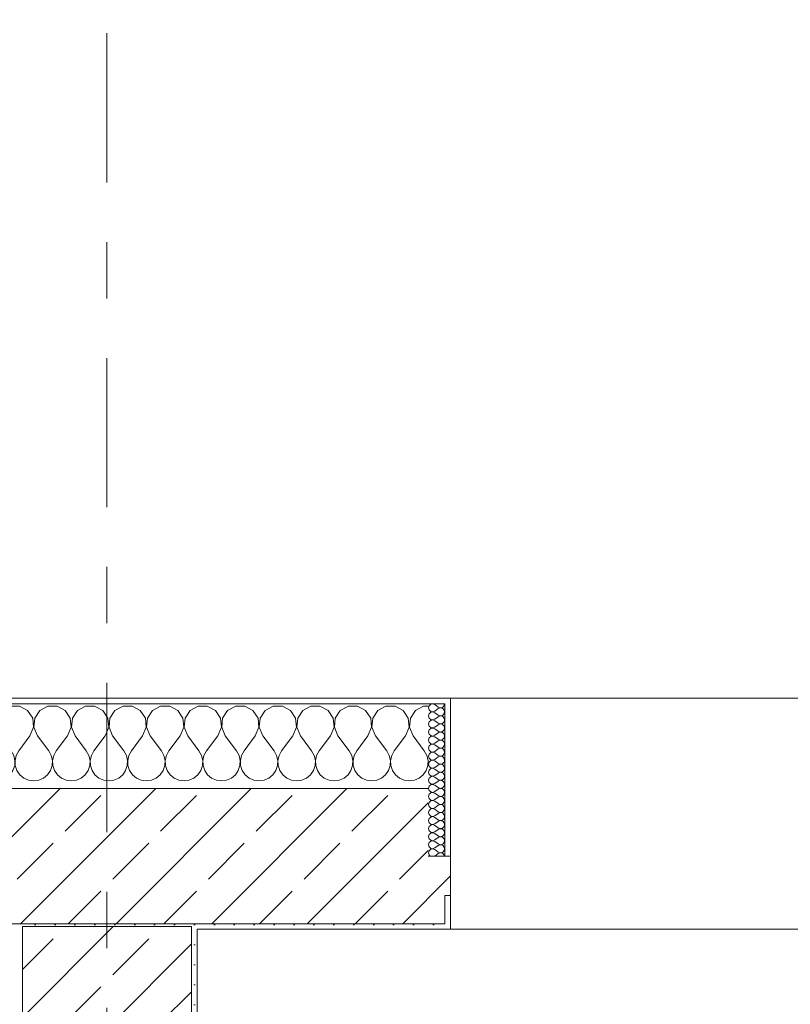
# Model space of a CAD drawing. Header units: metres. Extents: x -3.6 to 84.5, y -11 to 16.8.
# Tile 86 of 225: x 18.4 to 19.7, y 13.3 to 15.1. Entities that reach past the tile are written whole.
import ezdxf

# ---------------------------------------------------------------- set-up
doc = ezdxf.new("R2010")
doc.units = ezdxf.units.M
doc.header["$MEASUREMENT"] = 0
doc.linetypes.add('Strichlinie doppelt', pattern=[0.546806, 0.264583, -0.105833, 0.070556, -0.105833])
for name, color, linetype in [('451 - Universal.Achsen Raster', 7, 'Continuous'), ('604 - Struktur.Wand Aussen', 7, 'Continuous'), ('607 - Struktur.Stütze', 7, 'Continuous')]:
    doc.layers.add(name, color=color, linetype=linetype)
pattern_1 = [(45, (0, 0), (-0.0848528, 0.0848528), []), (45, (-0.04243, 0.04243), (-0.0848528, 0.0848528), [0.09, -0.03])]
pattern_2 = [(45, (0, 0), (-0.01767767, 0.01767767), [0, -0.025])]
pattern_3 = [(0, (0, 0), (0, 0.08660254), [0, -0.05]), (0, (0.025, 0.0433), (0, 0.08660254), [0, -0.05])]

# ---------------------------------------------------------------- blocks, each defined once
blk = doc.blocks.new('*X19')
at = {"layer": '604 - Struktur.Wand Aussen', "color": 7, "linetype": 'Continuous', "lineweight": 5}
for p, q in [((17.9891, 13.833), (17.98, 13.8379)), ((17.9981, 13.8195), (17.9891, 13.833)), ((18.0109, 13.833), (18.0019, 13.8195)), ((18.0252, 13.8407), (18.0109, 13.833)), ((18.0415, 13.8407), (18.0252, 13.8407)), ((18.0558, 13.833), (18.0415, 13.8407)), ((18.0648, 13.8195), (18.0558, 13.833)), ((18.0776, 13.833), (18.0686, 13.8195)), ((18.0919, 13.8407), (18.0776, 13.833)), ((18.1081, 13.8407), (18.0919, 13.8407)), ((18.1224, 13.833), (18.1081, 13.8407)), ((18.1314, 13.8195), (18.1224, 13.833)), ((18.1442, 13.833), (18.1352, 13.8195)), ((18.1585, 13.8407), (18.1442, 13.833)), ((18.1748, 13.8407), (18.1585, 13.8407)), ((18.1891, 13.833), (18.1748, 13.8407)), ((18.1981, 13.8195), (18.1891, 13.833)), ((18.2109, 13.833), (18.2019, 13.8195)), ((18.2252, 13.8407), (18.2109, 13.833)), ((18.2415, 13.8407), (18.2252, 13.8407)), ((18.2558, 13.833), (18.2415, 13.8407)), ((18.2648, 13.8195), (18.2558, 13.833)), ((18.2776, 13.833), (18.2686, 13.8195)), ((18.2919, 13.8407), (18.2776, 13.833)), ((18.3081, 13.8407), (18.2919, 13.8407)), ((18.3224, 13.833), (18.3081, 13.8407)), ((18.3314, 13.8195), (18.3224, 13.833)), ((18.3442, 13.833), (18.3352, 13.8195)), ((18.3585, 13.8407), (18.3442, 13.833)), ((18.3748, 13.8407), (18.3585, 13.8407)), ((18.3891, 13.833), (18.3748, 13.8407)), ((18.3981, 13.8195), (18.3891, 13.833)), ((18.4109, 13.833), (18.4019, 13.8195)), ((18.4252, 13.8407), (18.4109, 13.833)), ((18.4415, 13.8407), (18.4252, 13.8407)), ((18.4558, 13.833), (18.4415, 13.8407)), ((18.4648, 13.8195), (18.4558, 13.833)), ((18.4776, 13.833), (18.4686, 13.8195)), ((18.4919, 13.8407), (18.4776, 13.833)), ((18.5081, 13.8407), (18.4919, 13.8407)), ((18.5224, 13.833), (18.5081, 13.8407)), ((18.5314, 13.8195), (18.5224, 13.833)), ((18.5442, 13.833), (18.5352, 13.8195)), ((18.5585, 13.8407), (18.5442, 13.833)), ((18.5748, 13.8407), (18.5585, 13.8407)), ((18.5891, 13.833), (18.5748, 13.8407)), ((18.5981, 13.8195), (18.5891, 13.833)), ((18.6109, 13.833), (18.6019, 13.8195)), ((18.6252, 13.8407), (18.6109, 13.833)), ((18.6415, 13.8407), (18.6252, 13.8407)), ((18.6558, 13.833), (18.6415, 13.8407)), ((18.6648, 13.8195), (18.6558, 13.833)), ((18.6776, 13.833), (18.6686, 13.8195)), ((18.6919, 13.8407), (18.6776, 13.833)), ((18.7081, 13.8407), (18.6919, 13.8407)), ((18.7224, 13.833), (18.7081, 13.8407)), ((18.7314, 13.8195), (18.7224, 13.833)), ((18.7442, 13.833), (18.7352, 13.8195)), ((18.7585, 13.8407), (18.7442, 13.833)), ((18.7748, 13.8407), (18.7585, 13.8407)), ((18.7891, 13.833), (18.7748, 13.8407)), ((18.7981, 13.8195), (18.7891, 13.833)), ((18.8109, 13.833), (18.8019, 13.8195)), ((18.8252, 13.8407), (18.8109, 13.833)), ((18.8415, 13.8407), (18.8252, 13.8407)), ((18.8558, 13.833), (18.8415, 13.8407)), ((18.8648, 13.8195), (18.8558, 13.833)), ((18.8776, 13.833), (18.8686, 13.8195)), ((18.8919, 13.8407), (18.8776, 13.833)), ((18.9081, 13.8407), (18.8919, 13.8407)), ((18.9224, 13.833), (18.9081, 13.8407)), ((18.9314, 13.8195), (18.9224, 13.833)), ((18.9442, 13.833), (18.9352, 13.8195)), ((18.9585, 13.8407), (18.9442, 13.833)), ((18.9748, 13.8407), (18.9585, 13.8407)), ((18.9891, 13.833), (18.9748, 13.8407)), ((18.9981, 13.8195), (18.9891, 13.833)), ((19.0109, 13.833), (19.0019, 13.8195)), ((19.0252, 13.8407), (19.0109, 13.833)), ((19.0415, 13.8407), (19.0252, 13.8407)), ((19.0558, 13.833), (19.0415, 13.8407)), ((19.0648, 13.8195), (19.0558, 13.833)), ((19.0776, 13.833), (19.0686, 13.8195)), ((19.0919, 13.8407), (19.0776, 13.833)), ((19.1, 13.8407), (19.0919, 13.8407)), ((17.9996, 13.8033), (17.9981, 13.8195)), ((18.0019, 13.8195), (18.0004, 13.8033)), ((18.0663, 13.8033), (18.0648, 13.8195)), ((18.0686, 13.8195), (18.067, 13.8033)), ((18.133, 13.8033), (18.1314, 13.8195)), ((18.1352, 13.8195), (18.1337, 13.8033)), ((18.1996, 13.8033), (18.1981, 13.8195)), ((18.2019, 13.8195), (18.2004, 13.8033)), ((18.2663, 13.8033), (18.2648, 13.8195)), ((18.2686, 13.8195), (18.267, 13.8033)), ((18.333, 13.8033), (18.3314, 13.8195)), ((18.3352, 13.8195), (18.3337, 13.8033)), ((18.3996, 13.8033), (18.3981, 13.8195)), ((18.4019, 13.8195), (18.4004, 13.8033)), ((18.4663, 13.8033), (18.4648, 13.8195)), ((18.4686, 13.8195), (18.467, 13.8033)), ((18.533, 13.8033), (18.5314, 13.8195)), ((18.5352, 13.8195), (18.5337, 13.8033)), ((18.5996, 13.8033), (18.5981, 13.8195)), ((18.6019, 13.8195), (18.6004, 13.8033)), ((18.6663, 13.8033), (18.6648, 13.8195)), ((18.6686, 13.8195), (18.667, 13.8033)), ((18.733, 13.8033), (18.7314, 13.8195)), ((18.7352, 13.8195), (18.7337, 13.8033)), ((18.7996, 13.8033), (18.7981, 13.8195)), ((18.8019, 13.8195), (18.8004, 13.8033)), ((18.8663, 13.8033), (18.8648, 13.8195)), ((18.8686, 13.8195), (18.867, 13.8033)), ((18.933, 13.8033), (18.9314, 13.8195)), ((18.9352, 13.8195), (18.9337, 13.8033)), ((18.9996, 13.8033), (18.9981, 13.8195)), ((19.0019, 13.8195), (19.0004, 13.8033)), ((19.0663, 13.8033), (19.0648, 13.8195)), ((19.0686, 13.8195), (19.067, 13.8033)), ((17.9933, 13.7883), (17.9996, 13.8033)), ((18.0004, 13.8033), (18.0067, 13.7883)), ((18.06, 13.7883), (18.0663, 13.8033)), ((18.067, 13.8033), (18.0733, 13.7883)), ((18.1267, 13.7883), (18.133, 13.8033)), ((18.1337, 13.8033), (18.14, 13.7883)), ((18.1933, 13.7883), (18.1996, 13.8033)), ((18.2004, 13.8033), (18.2067, 13.7883)), ((18.26, 13.7883), (18.2663, 13.8033)), ((18.267, 13.8033), (18.2733, 13.7883)), ((18.3267, 13.7883), (18.333, 13.8033)), ((18.3337, 13.8033), (18.34, 13.7883)), ((18.3933, 13.7883), (18.3996, 13.8033)), ((18.4004, 13.8033), (18.4067, 13.7883)), ((18.46, 13.7883), (18.4663, 13.8033)), ((18.467, 13.8033), (18.4733, 13.7883)), ((18.5267, 13.7883), (18.533, 13.8033)), ((18.5337, 13.8033), (18.54, 13.7883)), ((18.5933, 13.7883), (18.5996, 13.8033)), ((18.6004, 13.8033), (18.6067, 13.7883)), ((18.66, 13.7883), (18.6663, 13.8033)), ((18.667, 13.8033), (18.6733, 13.7883)), ((18.7267, 13.7883), (18.733, 13.8033)), ((18.7337, 13.8033), (18.74, 13.7883)), ((18.7933, 13.7883), (18.7996, 13.8033)), ((18.8004, 13.8033), (18.8067, 13.7883)), ((18.86, 13.7883), (18.8663, 13.8033)), ((18.867, 13.8033), (18.8733, 13.7883)), ((18.9267, 13.7883), (18.933, 13.8033)), ((18.9337, 13.8033), (18.94, 13.7883)), ((18.9933, 13.7883), (18.9996, 13.8033)), ((19.0004, 13.8033), (19.0067, 13.7883)), ((19.06, 13.7883), (19.0663, 13.8033)), ((19.067, 13.8033), (19.0733, 13.7883)), ((17.9933, 13.7883), (17.98, 13.7706)), ((18.0067, 13.7883), (18.0267, 13.7617)), ((18.06, 13.7883), (18.04, 13.7617)), ((18.0733, 13.7883), (18.0933, 13.7617)), ((18.1267, 13.7883), (18.1067, 13.7617)), ((18.14, 13.7883), (18.16, 13.7617)), ((18.1933, 13.7883), (18.1733, 13.7617)), ((18.2067, 13.7883), (18.2267, 13.7617)), ((18.26, 13.7883), (18.24, 13.7617)), ((18.2733, 13.7883), (18.2933, 13.7617)), ((18.3267, 13.7883), (18.3067, 13.7617)), ((18.34, 13.7883), (18.36, 13.7617)), ((18.3933, 13.7883), (18.3733, 13.7617)), ((18.4067, 13.7883), (18.4267, 13.7617)), ((18.46, 13.7883), (18.44, 13.7617)), ((18.4733, 13.7883), (18.4933, 13.7617)), ((18.5267, 13.7883), (18.5067, 13.7617)), ((18.54, 13.7883), (18.56, 13.7617)), ((18.5933, 13.7883), (18.5733, 13.7617)), ((18.6067, 13.7883), (18.6267, 13.7617)), ((18.66, 13.7883), (18.64, 13.7617)), ((18.6733, 13.7883), (18.6933, 13.7617)), ((18.7267, 13.7883), (18.7067, 13.7617)), ((18.74, 13.7883), (18.76, 13.7617)), ((18.7933, 13.7883), (18.7733, 13.7617)), ((18.8067, 13.7883), (18.8267, 13.7617)), ((18.86, 13.7883), (18.84, 13.7617)), ((18.8733, 13.7883), (18.8933, 13.7617)), ((18.9267, 13.7883), (18.9067, 13.7617)), ((18.94, 13.7883), (18.96, 13.7617)), ((18.9933, 13.7883), (18.9733, 13.7617)), ((19.0067, 13.7883), (19.0267, 13.7617)), ((19.06, 13.7883), (19.04, 13.7617)), ((19.0733, 13.7883), (19.0933, 13.7617)), ((18.0311, 13.7536), (18.0267, 13.7617)), ((18.0332, 13.7447), (18.0311, 13.7536)), ((18.0355, 13.7536), (18.0335, 13.7447)), ((18.04, 13.7617), (18.0355, 13.7536)), ((18.0978, 13.7536), (18.0933, 13.7617)), ((18.0999, 13.7447), (18.0978, 13.7536)), ((18.1022, 13.7536), (18.1001, 13.7447)), ((18.1067, 13.7617), (18.1022, 13.7536)), ((18.1645, 13.7536), (18.16, 13.7617)), ((18.1665, 13.7447), (18.1645, 13.7536)), ((18.1689, 13.7536), (18.1668, 13.7447)), ((18.1733, 13.7617), (18.1689, 13.7536)), ((18.2311, 13.7536), (18.2267, 13.7617)), ((18.2332, 13.7447), (18.2311, 13.7536)), ((18.2355, 13.7536), (18.2335, 13.7447)), ((18.24, 13.7617), (18.2355, 13.7536)), ((18.2978, 13.7536), (18.2933, 13.7617)), ((18.2999, 13.7447), (18.2978, 13.7536)), ((18.3022, 13.7536), (18.3001, 13.7447)), ((18.3067, 13.7617), (18.3022, 13.7536)), ((18.3645, 13.7536), (18.36, 13.7617)), ((18.3665, 13.7447), (18.3645, 13.7536)), ((18.3689, 13.7536), (18.3668, 13.7447)), ((18.3733, 13.7617), (18.3689, 13.7536)), ((18.4311, 13.7536), (18.4267, 13.7617)), ((18.4332, 13.7447), (18.4311, 13.7536)), ((18.4355, 13.7536), (18.4335, 13.7447)), ((18.44, 13.7617), (18.4355, 13.7536)), ((18.4978, 13.7536), (18.4933, 13.7617)), ((18.4999, 13.7447), (18.4978, 13.7536)), ((18.5022, 13.7536), (18.5001, 13.7447)), ((18.5067, 13.7617), (18.5022, 13.7536)), ((18.5645, 13.7536), (18.56, 13.7617)), ((18.5665, 13.7447), (18.5645, 13.7536)), ((18.5689, 13.7536), (18.5668, 13.7447)), ((18.5733, 13.7617), (18.5689, 13.7536)), ((18.6311, 13.7536), (18.6267, 13.7617)), ((18.6332, 13.7447), (18.6311, 13.7536)), ((18.6355, 13.7536), (18.6335, 13.7447)), ((18.64, 13.7617), (18.6355, 13.7536)), ((18.6978, 13.7536), (18.6933, 13.7617)), ((18.6999, 13.7447), (18.6978, 13.7536)), ((18.7022, 13.7536), (18.7001, 13.7447)), ((18.7067, 13.7617), (18.7022, 13.7536)), ((18.7645, 13.7536), (18.76, 13.7617)), ((18.7665, 13.7447), (18.7645, 13.7536)), ((18.7689, 13.7536), (18.7668, 13.7447)), ((18.7733, 13.7617), (18.7689, 13.7536)), ((18.8311, 13.7536), (18.8267, 13.7617)), ((18.8332, 13.7447), (18.8311, 13.7536)), ((18.8355, 13.7536), (18.8335, 13.7447)), ((18.84, 13.7617), (18.8355, 13.7536)), ((18.8978, 13.7536), (18.8933, 13.7617)), ((18.8999, 13.7447), (18.8978, 13.7536)), ((18.9022, 13.7536), (18.9001, 13.7447)), ((18.9067, 13.7617), (18.9022, 13.7536)), ((18.9645, 13.7536), (18.96, 13.7617)), ((18.9665, 13.7447), (18.9645, 13.7536)), ((18.9689, 13.7536), (18.9668, 13.7447)), ((18.9733, 13.7617), (18.9689, 13.7536)), ((19.0311, 13.7536), (19.0267, 13.7617)), ((19.0332, 13.7447), (19.0311, 13.7536)), ((19.0355, 13.7536), (19.0335, 13.7447)), ((19.04, 13.7617), (19.0355, 13.7536)), ((19.0978, 13.7536), (19.0933, 13.7617)), ((19.0999, 13.7447), (19.0978, 13.7536)), ((18.0298, 13.7268), (18.0328, 13.7355)), ((18.0328, 13.7355), (18.0332, 13.7447)), ((18.0335, 13.7447), (18.0339, 13.7355)), ((18.0339, 13.7355), (18.0369, 13.7268)), ((18.0965, 13.7268), (18.0994, 13.7355)), ((18.0994, 13.7355), (18.0999, 13.7447)), ((18.1001, 13.7447), (18.1006, 13.7355)), ((18.1006, 13.7355), (18.1035, 13.7268)), ((18.1631, 13.7268), (18.1661, 13.7355)), ((18.1661, 13.7355), (18.1665, 13.7447)), ((18.1668, 13.7447), (18.1672, 13.7355)), ((18.1672, 13.7355), (18.1702, 13.7268)), ((18.2298, 13.7268), (18.2328, 13.7355)), ((18.2328, 13.7355), (18.2332, 13.7447)), ((18.2335, 13.7447), (18.2339, 13.7355)), ((18.2339, 13.7355), (18.2369, 13.7268)), ((18.2965, 13.7268), (18.2994, 13.7355)), ((18.2994, 13.7355), (18.2999, 13.7447)), ((18.3001, 13.7447), (18.3006, 13.7355)), ((18.3006, 13.7355), (18.3035, 13.7268)), ((18.3631, 13.7268), (18.3661, 13.7355)), ((18.3661, 13.7355), (18.3665, 13.7447)), ((18.3668, 13.7447), (18.3672, 13.7355)), ((18.3672, 13.7355), (18.3702, 13.7268)), ((18.4298, 13.7268), (18.4328, 13.7355)), ((18.4328, 13.7355), (18.4332, 13.7447)), ((18.4335, 13.7447), (18.4339, 13.7355)), ((18.4339, 13.7355), (18.4369, 13.7268)), ((18.4965, 13.7268), (18.4994, 13.7355)), ((18.4994, 13.7355), (18.4999, 13.7447)), ((18.5001, 13.7447), (18.5006, 13.7355)), ((18.5006, 13.7355), (18.5035, 13.7268)), ((18.5631, 13.7268), (18.5661, 13.7355)), ((18.5661, 13.7355), (18.5665, 13.7447)), ((18.5668, 13.7447), (18.5672, 13.7355)), ((18.5672, 13.7355), (18.5702, 13.7268)), ((18.6298, 13.7268), (18.6328, 13.7355)), ((18.6328, 13.7355), (18.6332, 13.7447)), ((18.6335, 13.7447), (18.6339, 13.7355)), ((18.6339, 13.7355), (18.6369, 13.7268)), ((18.6965, 13.7268), (18.6994, 13.7355)), ((18.6994, 13.7355), (18.6999, 13.7447)), ((18.7001, 13.7447), (18.7006, 13.7355)), ((18.7006, 13.7355), (18.7035, 13.7268)), ((18.7631, 13.7268), (18.7661, 13.7355)), ((18.7661, 13.7355), (18.7665, 13.7447)), ((18.7668, 13.7447), (18.7672, 13.7355)), ((18.7672, 13.7355), (18.7702, 13.7268)), ((18.8298, 13.7268), (18.8328, 13.7355)), ((18.8328, 13.7355), (18.8332, 13.7447)), ((18.8335, 13.7447), (18.8339, 13.7355)), ((18.8339, 13.7355), (18.8369, 13.7268)), ((18.8965, 13.7268), (18.8994, 13.7355)), ((18.8994, 13.7355), (18.8999, 13.7447)), ((18.9001, 13.7447), (18.9006, 13.7355)), ((18.9006, 13.7355), (18.9035, 13.7268)), ((18.9631, 13.7268), (18.9661, 13.7355)), ((18.9661, 13.7355), (18.9665, 13.7447)), ((18.9668, 13.7447), (18.9672, 13.7355)), ((18.9672, 13.7355), (18.9702, 13.7268)), ((19.0298, 13.7268), (19.0328, 13.7355)), ((19.0328, 13.7355), (19.0332, 13.7447)), ((19.0335, 13.7447), (19.0339, 13.7355)), ((19.0339, 13.7355), (19.0369, 13.7268)), ((19.0965, 13.7268), (19.0994, 13.7355)), ((19.0994, 13.7355), (19.0999, 13.7447)), ((17.98, 13.7154), (17.9825, 13.7133)), ((17.9825, 13.7133), (17.9909, 13.7096)), ((18.0091, 13.7096), (18.0175, 13.7133)), ((18.0175, 13.7133), (18.0246, 13.7192)), ((18.0246, 13.7192), (18.0298, 13.7268)), ((18.0369, 13.7268), (18.0421, 13.7192)), ((18.0421, 13.7192), (18.0491, 13.7133)), ((18.0491, 13.7133), (18.0576, 13.7096)), ((18.0758, 13.7096), (18.0842, 13.7133)), ((18.0842, 13.7133), (18.0913, 13.7192)), ((18.0913, 13.7192), (18.0965, 13.7268)), ((18.1035, 13.7268), (18.1087, 13.7192)), ((18.1087, 13.7192), (18.1158, 13.7133)), ((18.1158, 13.7133), (18.1242, 13.7096)), ((18.1424, 13.7096), (18.1509, 13.7133)), ((18.1509, 13.7133), (18.1579, 13.7192)), ((18.1579, 13.7192), (18.1631, 13.7268)), ((18.1702, 13.7268), (18.1754, 13.7192)), ((18.1754, 13.7192), (18.1825, 13.7133)), ((18.1825, 13.7133), (18.1909, 13.7096)), ((18.2091, 13.7096), (18.2175, 13.7133)), ((18.2175, 13.7133), (18.2246, 13.7192)), ((18.2246, 13.7192), (18.2298, 13.7268)), ((18.2369, 13.7268), (18.2421, 13.7192)), ((18.2421, 13.7192), (18.2491, 13.7133)), ((18.2491, 13.7133), (18.2576, 13.7096)), ((18.2758, 13.7096), (18.2842, 13.7133)), ((18.2842, 13.7133), (18.2913, 13.7192)), ((18.2913, 13.7192), (18.2965, 13.7268)), ((18.3035, 13.7268), (18.3087, 13.7192)), ((18.3087, 13.7192), (18.3158, 13.7133)), ((18.3158, 13.7133), (18.3242, 13.7096)), ((18.3424, 13.7096), (18.3509, 13.7133)), ((18.3509, 13.7133), (18.3579, 13.7192)), ((18.3579, 13.7192), (18.3631, 13.7268)), ((18.3702, 13.7268), (18.3754, 13.7192)), ((18.3754, 13.7192), (18.3825, 13.7133)), ((18.3825, 13.7133), (18.3909, 13.7096)), ((18.4091, 13.7096), (18.4175, 13.7133)), ((18.4175, 13.7133), (18.4246, 13.7192)), ((18.4246, 13.7192), (18.4298, 13.7268)), ((18.4369, 13.7268), (18.4421, 13.7192)), ((18.4421, 13.7192), (18.4491, 13.7133)), ((18.4491, 13.7133), (18.4576, 13.7096)), ((18.4758, 13.7096), (18.4842, 13.7133)), ((18.4842, 13.7133), (18.4913, 13.7192)), ((18.4913, 13.7192), (18.4965, 13.7268)), ((18.5035, 13.7268), (18.5087, 13.7192)), ((18.5087, 13.7192), (18.5158, 13.7133)), ((18.5158, 13.7133), (18.5242, 13.7096)), ((18.5424, 13.7096), (18.5509, 13.7133)), ((18.5509, 13.7133), (18.5579, 13.7192)), ((18.5579, 13.7192), (18.5631, 13.7268)), ((18.5702, 13.7268), (18.5754, 13.7192)), ((18.5754, 13.7192), (18.5825, 13.7133)), ((18.5825, 13.7133), (18.5909, 13.7096)), ((18.6091, 13.7096), (18.6175, 13.7133)), ((18.6175, 13.7133), (18.6246, 13.7192)), ((18.6246, 13.7192), (18.6298, 13.7268)), ((18.6369, 13.7268), (18.6421, 13.7192)), ((18.6421, 13.7192), (18.6491, 13.7133)), ((18.6491, 13.7133), (18.6576, 13.7096)), ((18.6758, 13.7096), (18.6842, 13.7133)), ((18.6842, 13.7133), (18.6913, 13.7192)), ((18.6913, 13.7192), (18.6965, 13.7268)), ((18.7035, 13.7268), (18.7087, 13.7192)), ((18.7087, 13.7192), (18.7158, 13.7133)), ((18.7158, 13.7133), (18.7242, 13.7096)), ((18.7424, 13.7096), (18.7509, 13.7133)), ((18.7509, 13.7133), (18.7579, 13.7192)), ((18.7579, 13.7192), (18.7631, 13.7268)), ((18.7702, 13.7268), (18.7754, 13.7192)), ((18.7754, 13.7192), (18.7825, 13.7133)), ((18.7825, 13.7133), (18.7909, 13.7096)), ((18.8091, 13.7096), (18.8175, 13.7133)), ((18.8175, 13.7133), (18.8246, 13.7192)), ((18.8246, 13.7192), (18.8298, 13.7268)), ((18.8369, 13.7268), (18.8421, 13.7192)), ((18.8421, 13.7192), (18.8491, 13.7133)), ((18.8491, 13.7133), (18.8576, 13.7096)), ((18.8758, 13.7096), (18.8842, 13.7133)), ((18.8842, 13.7133), (18.8913, 13.7192)), ((18.8913, 13.7192), (18.8965, 13.7268)), ((18.9035, 13.7268), (18.9087, 13.7192)), ((18.9087, 13.7192), (18.9158, 13.7133)), ((18.9158, 13.7133), (18.9242, 13.7096)), ((18.9424, 13.7096), (18.9509, 13.7133)), ((18.9509, 13.7133), (18.9579, 13.7192)), ((18.9579, 13.7192), (18.9631, 13.7268)), ((18.9702, 13.7268), (18.9754, 13.7192)), ((18.9754, 13.7192), (18.9825, 13.7133)), ((18.9825, 13.7133), (18.9909, 13.7096)), ((19.0091, 13.7096), (19.0175, 13.7133)), ((19.0175, 13.7133), (19.0246, 13.7192)), ((19.0246, 13.7192), (19.0298, 13.7268)), ((19.0369, 13.7268), (19.0421, 13.7192)), ((19.0421, 13.7192), (19.0491, 13.7133)), ((19.0491, 13.7133), (19.0576, 13.7096)), ((19.0758, 13.7096), (19.0842, 13.7133)), ((19.0842, 13.7133), (19.0913, 13.7192)), ((19.0913, 13.7192), (19.0965, 13.7268)), ((17.9909, 13.7096), (18, 13.7083)), ((18, 13.7083), (18.0091, 13.7096)), ((18.0576, 13.7096), (18.0667, 13.7083)), ((18.0667, 13.7083), (18.0758, 13.7096)), ((18.1242, 13.7096), (18.1333, 13.7083)), ((18.1333, 13.7083), (18.1424, 13.7096)), ((18.1909, 13.7096), (18.2, 13.7083)), ((18.2, 13.7083), (18.2091, 13.7096)), ((18.2576, 13.7096), (18.2667, 13.7083)), ((18.2667, 13.7083), (18.2758, 13.7096)), ((18.3242, 13.7096), (18.3333, 13.7083)), ((18.3333, 13.7083), (18.3424, 13.7096)), ((18.3909, 13.7096), (18.4, 13.7083)), ((18.4, 13.7083), (18.4091, 13.7096)), ((18.4576, 13.7096), (18.4667, 13.7083)), ((18.4667, 13.7083), (18.4758, 13.7096)), ((18.5242, 13.7096), (18.5333, 13.7083)), ((18.5333, 13.7083), (18.5424, 13.7096)), ((18.5909, 13.7096), (18.6, 13.7083)), ((18.6, 13.7083), (18.6091, 13.7096)), ((18.6576, 13.7096), (18.6667, 13.7083)), ((18.6667, 13.7083), (18.6758, 13.7096)), ((18.7242, 13.7096), (18.7333, 13.7083)), ((18.7333, 13.7083), (18.7424, 13.7096)), ((18.7909, 13.7096), (18.8, 13.7083)), ((18.8, 13.7083), (18.8091, 13.7096)), ((18.8576, 13.7096), (18.8667, 13.7083)), ((18.8667, 13.7083), (18.8758, 13.7096)), ((18.9242, 13.7096), (18.9333, 13.7083)), ((18.9333, 13.7083), (18.9424, 13.7096)), ((18.9909, 13.7096), (19, 13.7083)), ((19, 13.7083), (19.0091, 13.7096)), ((19.0576, 13.7096), (19.0667, 13.7083)), ((19.0667, 13.7083), (19.0758, 13.7096))]:
    blk.add_line(p, q, dxfattribs=at)
blk = doc.blocks.new('*X41')
at = {"layer": '604 - Struktur.Wand Aussen', "color": 7, "linetype": 'Continuous', "lineweight": 5}
for p, q in [((19.1018, 13.8416), (19.1007, 13.8379)), ((19.1007, 13.8379), (19.1018, 13.8341)), ((19.1047, 13.8442), (19.1018, 13.8416)), ((19.1018, 13.8341), (19.1047, 13.8315)), ((19.1085, 13.845), (19.1047, 13.8442)), ((19.1121, 13.8436), (19.1085, 13.845)), ((19.1121, 13.8436), (19.1179, 13.8393)), ((19.1121, 13.8321), (19.1179, 13.8364)), ((19.1179, 13.8393), (19.1196, 13.8383)), ((19.1196, 13.8374), (19.1179, 13.8364)), ((19.1196, 13.8383), (19.1215, 13.8379)), ((19.1215, 13.8378), (19.1196, 13.8374)), ((19.1215, 13.8379), (19.1235, 13.838)), ((19.1235, 13.8377), (19.1215, 13.8378)), ((19.1235, 13.838), (19.1253, 13.8386)), ((19.1253, 13.8371), (19.1235, 13.8377)), ((19.1253, 13.8386), (19.127, 13.8397)), ((19.127, 13.836), (19.1253, 13.8371)), ((19.127, 13.8397), (19.1282, 13.8412)), ((19.1282, 13.8345), (19.127, 13.836)), ((19.1282, 13.8412), (19.129, 13.843)), ((19.129, 13.8327), (19.1282, 13.8345)), ((19.129, 13.843), (19.1293, 13.845)), ((19.1293, 13.8307), (19.129, 13.8327)), ((19.1018, 13.8273), (19.1007, 13.8236)), ((19.1007, 13.8236), (19.1018, 13.8198)), ((19.1047, 13.83), (19.1018, 13.8273)), ((19.1018, 13.8198), (19.1047, 13.8172)), ((19.1047, 13.8157), (19.1018, 13.813)), ((19.1047, 13.8315), (19.1085, 13.8307)), ((19.1085, 13.8307), (19.1047, 13.83)), ((19.1047, 13.8172), (19.1085, 13.8165)), ((19.1085, 13.8164), (19.1047, 13.8157)), ((19.1085, 13.8307), (19.1121, 13.8321)), ((19.1121, 13.8293), (19.1085, 13.8307)), ((19.1085, 13.8165), (19.1121, 13.8179)), ((19.1121, 13.815), (19.1085, 13.8164)), ((19.1121, 13.8293), (19.1179, 13.825)), ((19.1121, 13.8179), (19.1179, 13.8221)), ((19.1121, 13.815), (19.1179, 13.8107)), ((19.1179, 13.825), (19.1196, 13.824)), ((19.1196, 13.8231), (19.1179, 13.8221)), ((19.1196, 13.824), (19.1215, 13.8236)), ((19.1215, 13.8235), (19.1196, 13.8231)), ((19.1215, 13.8236), (19.1235, 13.8237)), ((19.1235, 13.8234), (19.1215, 13.8235)), ((19.1235, 13.8237), (19.1253, 13.8243)), ((19.1253, 13.8228), (19.1235, 13.8234)), ((19.1253, 13.8243), (19.127, 13.8254)), ((19.127, 13.8217), (19.1253, 13.8228)), ((19.127, 13.8254), (19.1282, 13.827)), ((19.1282, 13.8202), (19.127, 13.8217)), ((19.1282, 13.827), (19.129, 13.8288)), ((19.129, 13.8184), (19.1282, 13.8202)), ((19.129, 13.8288), (19.1293, 13.8307)), ((19.1293, 13.8164), (19.129, 13.8184)), ((19.129, 13.8145), (19.1293, 13.8164)), ((19.1018, 13.813), (19.1007, 13.8093)), ((19.1007, 13.8093), (19.1018, 13.8055)), ((19.1018, 13.7988), (19.1007, 13.795)), ((19.1018, 13.8055), (19.1047, 13.8029)), ((19.1047, 13.8014), (19.1018, 13.7988)), ((19.1047, 13.8029), (19.1085, 13.8022)), ((19.1085, 13.8021), (19.1047, 13.8014)), ((19.1085, 13.8022), (19.1121, 13.8036)), ((19.1121, 13.8007), (19.1085, 13.8021)), ((19.1121, 13.8036), (19.1179, 13.8079)), ((19.1121, 13.8007), (19.1179, 13.7964)), ((19.1179, 13.8107), (19.1196, 13.8098)), ((19.1196, 13.8088), (19.1179, 13.8079)), ((19.1196, 13.8098), (19.1215, 13.8093)), ((19.1215, 13.8093), (19.1196, 13.8088)), ((19.1215, 13.8093), (19.1235, 13.8094)), ((19.1235, 13.8092), (19.1215, 13.8093)), ((19.1235, 13.8094), (19.1253, 13.81)), ((19.1253, 13.8085), (19.1235, 13.8092)), ((19.1253, 13.81), (19.127, 13.8112)), ((19.127, 13.8074), (19.1253, 13.8085)), ((19.127, 13.8112), (19.1282, 13.8127)), ((19.1282, 13.8059), (19.127, 13.8074)), ((19.127, 13.7969), (19.1282, 13.7984)), ((19.1282, 13.8127), (19.129, 13.8145)), ((19.129, 13.8041), (19.1282, 13.8059)), ((19.1282, 13.7984), (19.129, 13.8002)), ((19.1293, 13.8021), (19.129, 13.8041)), ((19.129, 13.8002), (19.1293, 13.8021)), ((19.1007, 13.795), (19.1018, 13.7912)), ((19.1018, 13.7845), (19.1007, 13.7807)), ((19.1007, 13.7807), (19.1018, 13.777)), ((19.1018, 13.7912), (19.1047, 13.7886)), ((19.1047, 13.7871), (19.1018, 13.7845)), ((19.1047, 13.7886), (19.1085, 13.7879)), ((19.1085, 13.7878), (19.1047, 13.7871)), ((19.1085, 13.7879), (19.1121, 13.7893)), ((19.1121, 13.7864), (19.1085, 13.7878)), ((19.1121, 13.7893), (19.1179, 13.7936)), ((19.1121, 13.7864), (19.1179, 13.7821)), ((19.1179, 13.7964), (19.1196, 13.7955)), ((19.1196, 13.7945), (19.1179, 13.7936)), ((19.1179, 13.7821), (19.1196, 13.7812)), ((19.1196, 13.7802), (19.1179, 13.7793)), ((19.1196, 13.7955), (19.1215, 13.795)), ((19.1215, 13.795), (19.1196, 13.7945)), ((19.1196, 13.7812), (19.1215, 13.7807)), ((19.1215, 13.7807), (19.1196, 13.7802)), ((19.1215, 13.795), (19.1235, 13.7951)), ((19.1235, 13.7949), (19.1215, 13.795)), ((19.1215, 13.7807), (19.1235, 13.7808)), ((19.1235, 13.7806), (19.1215, 13.7807)), ((19.1235, 13.7951), (19.1253, 13.7958)), ((19.1253, 13.7942), (19.1235, 13.7949)), ((19.1235, 13.7808), (19.1253, 13.7815)), ((19.1253, 13.78), (19.1235, 13.7806)), ((19.1253, 13.7958), (19.127, 13.7969)), ((19.127, 13.7931), (19.1253, 13.7942)), ((19.1253, 13.7815), (19.127, 13.7826)), ((19.127, 13.7788), (19.1253, 13.78)), ((19.1282, 13.7916), (19.127, 13.7931)), ((19.127, 13.7826), (19.1282, 13.7841)), ((19.129, 13.7898), (19.1282, 13.7916)), ((19.1282, 13.7841), (19.129, 13.7859)), ((19.1293, 13.7879), (19.129, 13.7898)), ((19.129, 13.7859), (19.1293, 13.7879)), ((19.1018, 13.7702), (19.1007, 13.7664)), ((19.1007, 13.7664), (19.1018, 13.7627)), ((19.1018, 13.777), (19.1047, 13.7743)), ((19.1047, 13.7728), (19.1018, 13.7702)), ((19.1018, 13.7627), (19.1047, 13.76)), ((19.1047, 13.7743), (19.1085, 13.7736)), ((19.1085, 13.7735), (19.1047, 13.7728)), ((19.1085, 13.7736), (19.1121, 13.775)), ((19.1121, 13.7721), (19.1085, 13.7735)), ((19.1121, 13.775), (19.1179, 13.7793)), ((19.1121, 13.7721), (19.1179, 13.7679)), ((19.1121, 13.7607), (19.1179, 13.765)), ((19.1179, 13.7679), (19.1196, 13.7669)), ((19.1196, 13.766), (19.1179, 13.765)), ((19.1196, 13.7669), (19.1215, 13.7665)), ((19.1215, 13.7664), (19.1196, 13.766)), ((19.1215, 13.7665), (19.1235, 13.7666)), ((19.1235, 13.7663), (19.1215, 13.7664)), ((19.1235, 13.7666), (19.1253, 13.7672)), ((19.1253, 13.7657), (19.1235, 13.7663)), ((19.1253, 13.7672), (19.127, 13.7683)), ((19.127, 13.7646), (19.1253, 13.7657)), ((19.1282, 13.7773), (19.127, 13.7788)), ((19.127, 13.7683), (19.1282, 13.7698)), ((19.1282, 13.763), (19.127, 13.7646)), ((19.129, 13.7755), (19.1282, 13.7773)), ((19.1282, 13.7698), (19.129, 13.7716)), ((19.129, 13.7612), (19.1282, 13.763)), ((19.1293, 13.7736), (19.129, 13.7755)), ((19.129, 13.7716), (19.1293, 13.7736)), ((19.1018, 13.7559), (19.1007, 13.7521)), ((19.1007, 13.7521), (19.1018, 13.7484)), ((19.1047, 13.7585), (19.1018, 13.7559)), ((19.1018, 13.7484), (19.1047, 13.7458)), ((19.1047, 13.76), (19.1085, 13.7593)), ((19.1085, 13.7593), (19.1047, 13.7585)), ((19.1047, 13.7458), (19.1085, 13.745)), ((19.1085, 13.7593), (19.1121, 13.7607)), ((19.1121, 13.7579), (19.1085, 13.7593)), ((19.1085, 13.745), (19.1121, 13.7464)), ((19.1121, 13.7579), (19.1179, 13.7536)), ((19.1121, 13.7464), (19.1179, 13.7507)), ((19.1179, 13.7536), (19.1196, 13.7526)), ((19.1196, 13.7517), (19.1179, 13.7507)), ((19.1196, 13.7526), (19.1215, 13.7522)), ((19.1215, 13.7521), (19.1196, 13.7517)), ((19.1215, 13.7522), (19.1235, 13.7523)), ((19.1235, 13.752), (19.1215, 13.7521)), ((19.1235, 13.7523), (19.1253, 13.7529)), ((19.1253, 13.7514), (19.1235, 13.752)), ((19.1253, 13.7529), (19.127, 13.754)), ((19.127, 13.7503), (19.1253, 13.7514)), ((19.127, 13.754), (19.1282, 13.7555)), ((19.1282, 13.7488), (19.127, 13.7503)), ((19.1282, 13.7555), (19.129, 13.7573)), ((19.129, 13.747), (19.1282, 13.7488)), ((19.1293, 13.7593), (19.129, 13.7612)), ((19.129, 13.7573), (19.1293, 13.7593)), ((19.1293, 13.745), (19.129, 13.747)), ((19.129, 13.743), (19.1293, 13.745)), ((19.1018, 13.7416), (19.1007, 13.7379)), ((19.1007, 13.7379), (19.1018, 13.7341)), ((19.1047, 13.7442), (19.1018, 13.7416)), ((19.1018, 13.7341), (19.1047, 13.7315)), ((19.1047, 13.73), (19.1018, 13.7273)), ((19.1085, 13.745), (19.1047, 13.7442)), ((19.1047, 13.7315), (19.1085, 13.7307)), ((19.1085, 13.7307), (19.1047, 13.73)), ((19.1121, 13.7436), (19.1085, 13.745)), ((19.1085, 13.7307), (19.1121, 13.7321)), ((19.1121, 13.7293), (19.1085, 13.7307)), ((19.1121, 13.7436), (19.1179, 13.7393)), ((19.1121, 13.7321), (19.1179, 13.7364)), ((19.1121, 13.7293), (19.1179, 13.725)), ((19.1179, 13.7393), (19.1196, 13.7383)), ((19.1196, 13.7374), (19.1179, 13.7364)), ((19.1196, 13.7383), (19.1215, 13.7379)), ((19.1215, 13.7378), (19.1196, 13.7374)), ((19.1215, 13.7379), (19.1235, 13.738)), ((19.1235, 13.7377), (19.1215, 13.7378)), ((19.1235, 13.738), (19.1253, 13.7386)), ((19.1253, 13.7371), (19.1235, 13.7377)), ((19.1253, 13.7386), (19.127, 13.7397)), ((19.127, 13.736), (19.1253, 13.7371)), ((19.127, 13.7397), (19.1282, 13.7412)), ((19.1282, 13.7345), (19.127, 13.736)), ((19.1282, 13.7412), (19.129, 13.743)), ((19.129, 13.7327), (19.1282, 13.7345)), ((19.1282, 13.727), (19.129, 13.7288)), ((19.1293, 13.7307), (19.129, 13.7327)), ((19.129, 13.7288), (19.1293, 13.7307)), ((19.1018, 13.7273), (19.1007, 13.7236)), ((19.1007, 13.7236), (19.1018, 13.7198)), ((19.1018, 13.713), (19.1007, 13.7093)), ((19.1018, 13.7198), (19.1047, 13.7172)), ((19.1047, 13.7157), (19.1018, 13.713)), ((19.1047, 13.7172), (19.1085, 13.7165)), ((19.1085, 13.7164), (19.1047, 13.7157)), ((19.1085, 13.7165), (19.1121, 13.7179)), ((19.1121, 13.715), (19.1085, 13.7164)), ((19.1121, 13.7179), (19.1179, 13.7221)), ((19.1121, 13.715), (19.1179, 13.7107)), ((19.1179, 13.725), (19.1196, 13.724)), ((19.1196, 13.7231), (19.1179, 13.7221)), ((19.1179, 13.7107), (19.1196, 13.7098)), ((19.1196, 13.724), (19.1215, 13.7236)), ((19.1215, 13.7235), (19.1196, 13.7231)), ((19.1215, 13.7236), (19.1235, 13.7237)), ((19.1235, 13.7234), (19.1215, 13.7235)), ((19.1235, 13.7237), (19.1253, 13.7243)), ((19.1253, 13.7228), (19.1235, 13.7234)), ((19.1253, 13.7243), (19.127, 13.7254)), ((19.127, 13.7217), (19.1253, 13.7228)), ((19.1253, 13.71), (19.127, 13.7112)), ((19.127, 13.7254), (19.1282, 13.727)), ((19.1282, 13.7202), (19.127, 13.7217)), ((19.127, 13.7112), (19.1282, 13.7127)), ((19.129, 13.7184), (19.1282, 13.7202)), ((19.1282, 13.7127), (19.129, 13.7145)), ((19.1293, 13.7164), (19.129, 13.7184)), ((19.129, 13.7145), (19.1293, 13.7164)), ((19.1007, 13.7093), (19.1018, 13.7055)), ((19.1018, 13.6988), (19.1007, 13.695)), ((19.1007, 13.695), (19.1018, 13.6912)), ((19.1018, 13.7055), (19.1047, 13.7029)), ((19.1047, 13.7014), (19.1018, 13.6988)), ((19.1047, 13.7029), (19.1085, 13.7022)), ((19.1085, 13.7021), (19.1047, 13.7014)), ((19.1085, 13.7022), (19.1121, 13.7036)), ((19.1121, 13.7007), (19.1085, 13.7021)), ((19.1121, 13.7036), (19.1179, 13.7079)), ((19.1121, 13.7007), (19.1179, 13.6964)), ((19.1121, 13.6893), (19.1179, 13.6936)), ((19.1196, 13.7088), (19.1179, 13.7079)), ((19.1179, 13.6964), (19.1196, 13.6955)), ((19.1196, 13.6945), (19.1179, 13.6936)), ((19.1196, 13.7098), (19.1215, 13.7093)), ((19.1215, 13.7093), (19.1196, 13.7088)), ((19.1196, 13.6955), (19.1215, 13.695)), ((19.1215, 13.695), (19.1196, 13.6945)), ((19.1215, 13.7093), (19.1235, 13.7094)), ((19.1235, 13.7092), (19.1215, 13.7093)), ((19.1215, 13.695), (19.1235, 13.6951)), ((19.1235, 13.6949), (19.1215, 13.695)), ((19.1235, 13.7094), (19.1253, 13.71)), ((19.1253, 13.7085), (19.1235, 13.7092)), ((19.1235, 13.6951), (19.1253, 13.6958)), ((19.1253, 13.6942), (19.1235, 13.6949)), ((19.127, 13.7074), (19.1253, 13.7085)), ((19.1253, 13.6958), (19.127, 13.6969)), ((19.127, 13.6931), (19.1253, 13.6942)), ((19.1282, 13.7059), (19.127, 13.7074)), ((19.127, 13.6969), (19.1282, 13.6984)), ((19.1282, 13.6916), (19.127, 13.6931)), ((19.129, 13.7041), (19.1282, 13.7059)), ((19.1282, 13.6984), (19.129, 13.7002)), ((19.1293, 13.7021), (19.129, 13.7041)), ((19.129, 13.7002), (19.1293, 13.7021)), ((19.1018, 13.6845), (19.1007, 13.6807)), ((19.1007, 13.6807), (19.1018, 13.677)), ((19.1018, 13.6912), (19.1047, 13.6886)), ((19.1047, 13.6871), (19.1018, 13.6845)), ((19.1018, 13.677), (19.1047, 13.6743)), ((19.1047, 13.6886), (19.1085, 13.6879)), ((19.1085, 13.6878), (19.1047, 13.6871)), ((19.1085, 13.6879), (19.1121, 13.6893)), ((19.1121, 13.6864), (19.1085, 13.6878)), ((19.1121, 13.6864), (19.1179, 13.6821)), ((19.1121, 13.675), (19.1179, 13.6793)), ((19.1179, 13.6821), (19.1196, 13.6812)), ((19.1196, 13.6802), (19.1179, 13.6793)), ((19.1196, 13.6812), (19.1215, 13.6807)), ((19.1215, 13.6807), (19.1196, 13.6802)), ((19.1215, 13.6807), (19.1235, 13.6808)), ((19.1235, 13.6806), (19.1215, 13.6807)), ((19.1235, 13.6808), (19.1253, 13.6815)), ((19.1253, 13.68), (19.1235, 13.6806)), ((19.1253, 13.6815), (19.127, 13.6826)), ((19.127, 13.6788), (19.1253, 13.68)), ((19.127, 13.6826), (19.1282, 13.6841)), ((19.1282, 13.6773), (19.127, 13.6788)), ((19.129, 13.6898), (19.1282, 13.6916)), ((19.1282, 13.6841), (19.129, 13.6859)), ((19.129, 13.6755), (19.1282, 13.6773)), ((19.1293, 13.6879), (19.129, 13.6898)), ((19.129, 13.6859), (19.1293, 13.6879)), ((19.1293, 13.6736), (19.129, 13.6755)), ((19.1018, 13.6702), (19.1007, 13.6664)), ((19.1007, 13.6664), (19.1018, 13.6627)), ((19.1047, 13.6728), (19.1018, 13.6702)), ((19.1018, 13.6627), (19.1047, 13.66)), ((19.1047, 13.6585), (19.1018, 13.6559)), ((19.1047, 13.6743), (19.1085, 13.6736)), ((19.1085, 13.6735), (19.1047, 13.6728)), ((19.1047, 13.66), (19.1085, 13.6593)), ((19.1085, 13.6593), (19.1047, 13.6585)), ((19.1085, 13.6736), (19.1121, 13.675)), ((19.1121, 13.6721), (19.1085, 13.6735)), ((19.1085, 13.6593), (19.1121, 13.6607)), ((19.1121, 13.6579), (19.1085, 13.6593)), ((19.1121, 13.6721), (19.1179, 13.6679)), ((19.1121, 13.6607), (19.1179, 13.665)), ((19.1121, 13.6579), (19.1179, 13.6536)), ((19.1179, 13.6679), (19.1196, 13.6669)), ((19.1196, 13.666), (19.1179, 13.665)), ((19.1196, 13.6669), (19.1215, 13.6665)), ((19.1215, 13.6664), (19.1196, 13.666)), ((19.1215, 13.6665), (19.1235, 13.6666)), ((19.1235, 13.6663), (19.1215, 13.6664)), ((19.1235, 13.6666), (19.1253, 13.6672)), ((19.1253, 13.6657), (19.1235, 13.6663)), ((19.1253, 13.6672), (19.127, 13.6683)), ((19.127, 13.6646), (19.1253, 13.6657)), ((19.127, 13.6683), (19.1282, 13.6698)), ((19.1282, 13.663), (19.127, 13.6646)), ((19.1282, 13.6698), (19.129, 13.6716)), ((19.129, 13.6612), (19.1282, 13.663)), ((19.129, 13.6716), (19.1293, 13.6736)), ((19.1293, 13.6593), (19.129, 13.6612)), ((19.129, 13.6573), (19.1293, 13.6593)), ((19.1018, 13.6559), (19.1007, 13.6521)), ((19.1007, 13.6521), (19.1018, 13.6484)), ((19.1018, 13.6416), (19.1007, 13.6379)), ((19.1018, 13.6484), (19.1047, 13.6458)), ((19.1047, 13.6442), (19.1018, 13.6416)), ((19.1047, 13.6458), (19.1085, 13.645)), ((19.1085, 13.645), (19.1047, 13.6442)), ((19.1085, 13.645), (19.1121, 13.6464)), ((19.1121, 13.6436), (19.1085, 13.645)), ((19.1121, 13.6464), (19.1179, 13.6507)), ((19.1121, 13.6436), (19.1179, 13.6393)), ((19.1179, 13.6536), (19.1196, 13.6526)), ((19.1196, 13.6517), (19.1179, 13.6507)), ((19.1196, 13.6526), (19.1215, 13.6522)), ((19.1215, 13.6521), (19.1196, 13.6517)), ((19.1215, 13.6522), (19.1235, 13.6523)), ((19.1235, 13.652), (19.1215, 13.6521)), ((19.1235, 13.6523), (19.1253, 13.6529)), ((19.1253, 13.6514), (19.1235, 13.652)), ((19.1253, 13.6529), (19.127, 13.654)), ((19.127, 13.6503), (19.1253, 13.6514)), ((19.127, 13.654), (19.1282, 13.6555)), ((19.1282, 13.6488), (19.127, 13.6503)), ((19.127, 13.6397), (19.1282, 13.6412)), ((19.1282, 13.6555), (19.129, 13.6573)), ((19.129, 13.647), (19.1282, 13.6488)), ((19.1282, 13.6412), (19.129, 13.643)), ((19.1293, 13.645), (19.129, 13.647)), ((19.129, 13.643), (19.1293, 13.645)), ((19.1007, 13.6379), (19.1018, 13.6341)), ((19.1018, 13.6273), (19.1007, 13.6236)), ((19.1007, 13.6236), (19.1018, 13.6198)), ((19.1018, 13.6341), (19.1047, 13.6315)), ((19.1047, 13.63), (19.1018, 13.6273)), ((19.1047, 13.6315), (19.1085, 13.6307)), ((19.1085, 13.6307), (19.1047, 13.63)), ((19.1085, 13.6307), (19.1121, 13.6321)), ((19.1121, 13.6293), (19.1085, 13.6307)), ((19.1121, 13.6321), (19.1179, 13.6364)), ((19.1121, 13.6293), (19.1179, 13.625)), ((19.1179, 13.6393), (19.1196, 13.6383)), ((19.1196, 13.6374), (19.1179, 13.6364)), ((19.1179, 13.625), (19.1196, 13.624)), ((19.1196, 13.6231), (19.1179, 13.6221)), ((19.1196, 13.6383), (19.1215, 13.6379)), ((19.1215, 13.6378), (19.1196, 13.6374)), ((19.1196, 13.624), (19.1215, 13.6236)), ((19.1215, 13.6235), (19.1196, 13.6231)), ((19.1215, 13.6379), (19.1235, 13.638)), ((19.1235, 13.6377), (19.1215, 13.6378)), ((19.1215, 13.6236), (19.1235, 13.6237)), ((19.1235, 13.6234), (19.1215, 13.6235)), ((19.1235, 13.638), (19.1253, 13.6386)), ((19.1253, 13.6371), (19.1235, 13.6377)), ((19.1235, 13.6237), (19.1253, 13.6243)), ((19.1253, 13.6228), (19.1235, 13.6234)), ((19.1253, 13.6386), (19.127, 13.6397)), ((19.127, 13.636), (19.1253, 13.6371)), ((19.1253, 13.6243), (19.127, 13.6254)), ((19.127, 13.6217), (19.1253, 13.6228)), ((19.1282, 13.6345), (19.127, 13.636)), ((19.127, 13.6254), (19.1282, 13.627)), ((19.129, 13.6327), (19.1282, 13.6345)), ((19.1282, 13.627), (19.129, 13.6288)), ((19.1293, 13.6307), (19.129, 13.6327)), ((19.129, 13.6288), (19.1293, 13.6307)), ((19.1018, 13.613), (19.1007, 13.6093)), ((19.1007, 13.6093), (19.1018, 13.6055)), ((19.1018, 13.6198), (19.1047, 13.6172)), ((19.1047, 13.6157), (19.1018, 13.613)), ((19.1018, 13.6055), (19.1047, 13.6029)), ((19.1047, 13.6172), (19.1085, 13.6165)), ((19.1085, 13.6164), (19.1047, 13.6157)), ((19.1085, 13.6165), (19.1121, 13.6179)), ((19.1121, 13.615), (19.1085, 13.6164)), ((19.1121, 13.6179), (19.1179, 13.6221)), ((19.1121, 13.615), (19.1179, 13.6107)), ((19.1121, 13.6036), (19.1179, 13.6079)), ((19.1179, 13.6107), (19.1196, 13.6098)), ((19.1196, 13.6088), (19.1179, 13.6079)), ((19.1196, 13.6098), (19.1215, 13.6093)), ((19.1215, 13.6093), (19.1196, 13.6088)), ((19.1215, 13.6093), (19.1235, 13.6094)), ((19.1235, 13.6092), (19.1215, 13.6093)), ((19.1235, 13.6094), (19.1253, 13.61)), ((19.1253, 13.6085), (19.1235, 13.6092)), ((19.1253, 13.61), (19.127, 13.6112)), ((19.127, 13.6074), (19.1253, 13.6085)), ((19.1282, 13.6202), (19.127, 13.6217)), ((19.127, 13.6112), (19.1282, 13.6127)), ((19.1282, 13.6059), (19.127, 13.6074)), ((19.129, 13.6184), (19.1282, 13.6202)), ((19.1282, 13.6127), (19.129, 13.6145)), ((19.129, 13.6041), (19.1282, 13.6059)), ((19.1293, 13.6164), (19.129, 13.6184)), ((19.129, 13.6145), (19.1293, 13.6164)), ((19.1018, 13.5988), (19.1007, 13.595)), ((19.1007, 13.595), (19.1018, 13.5912)), ((19.1047, 13.6014), (19.1018, 13.5988)), ((19.1018, 13.5912), (19.1047, 13.5886)), ((19.1047, 13.6029), (19.1085, 13.6022)), ((19.1085, 13.6021), (19.1047, 13.6014)), ((19.1047, 13.5886), (19.1085, 13.5879)), ((19.1085, 13.5878), (19.1047, 13.5871)), ((19.1085, 13.6022), (19.1121, 13.6036)), ((19.1121, 13.6007), (19.1085, 13.6021)), ((19.1085, 13.5879), (19.1121, 13.5893)), ((19.1121, 13.5864), (19.1085, 13.5878)), ((19.1121, 13.6007), (19.1179, 13.5964)), ((19.1121, 13.5893), (19.1179, 13.5936)), ((19.1179, 13.5964), (19.1196, 13.5955)), ((19.1196, 13.5945), (19.1179, 13.5936)), ((19.1196, 13.5955), (19.1215, 13.595)), ((19.1215, 13.595), (19.1196, 13.5945)), ((19.1215, 13.595), (19.1235, 13.5951)), ((19.1235, 13.5949), (19.1215, 13.595)), ((19.1235, 13.5951), (19.1253, 13.5958)), ((19.1253, 13.5942), (19.1235, 13.5949)), ((19.1253, 13.5958), (19.127, 13.5969)), ((19.127, 13.5931), (19.1253, 13.5942)), ((19.127, 13.5969), (19.1282, 13.5984)), ((19.1282, 13.5916), (19.127, 13.5931)), ((19.1282, 13.5984), (19.129, 13.6002)), ((19.129, 13.5898), (19.1282, 13.5916)), ((19.1293, 13.6021), (19.129, 13.6041)), ((19.129, 13.6002), (19.1293, 13.6021)), ((19.1293, 13.5879), (19.129, 13.5898)), ((19.129, 13.5859), (19.1293, 13.5879)), ((19.1018, 13.5845), (19.1007, 13.5807)), ((19.1007, 13.5807), (19.1018, 13.577)), ((19.1047, 13.5871), (19.1018, 13.5845)), ((19.1018, 13.577), (19.1039, 13.575)), ((19.1121, 13.5864), (19.1179, 13.5821)), ((19.1121, 13.575), (19.1179, 13.5793)), ((19.1179, 13.5821), (19.1196, 13.5812)), ((19.1196, 13.5802), (19.1179, 13.5793)), ((19.1196, 13.5812), (19.1215, 13.5807)), ((19.1215, 13.5807), (19.1196, 13.5802)), ((19.1215, 13.5807), (19.1235, 13.5808)), ((19.1235, 13.5806), (19.1215, 13.5807)), ((19.1235, 13.5808), (19.1253, 13.5815)), ((19.1253, 13.58), (19.1235, 13.5806)), ((19.1253, 13.5815), (19.127, 13.5826)), ((19.127, 13.5788), (19.1253, 13.58)), ((19.127, 13.5826), (19.1282, 13.5841)), ((19.1282, 13.5773), (19.127, 13.5788)), ((19.1282, 13.5841), (19.129, 13.5859)), ((19.129, 13.5755), (19.1282, 13.5773)), ((19.1291, 13.575), (19.129, 13.5755))]:
    blk.add_line(p, q, dxfattribs=at)

msp = doc.modelspace()

# ---------------------------------------------------------------- hatches: boundary and pattern name
at = {"layer": '604 - Struktur.Wand Aussen', "linetype": 'Continuous', "lineweight": 0, "true_color": 0x000000}
h = msp.add_hatch(dxfattribs=at)
h.set_pattern_fill('Verputz_0001', color=18, style=0, pattern_type=2)
h.set_pattern_definition(pattern_3)
h.paths.add_polyline_path([(17.95, 13.855), (17.95, 13.845), (19.13, 13.845), (19.13, 13.855)])
h = msp.add_hatch(dxfattribs=at)
h.set_pattern_fill('Verputz_0001', color=18, style=0, pattern_type=2)
h.set_pattern_definition(pattern_3)
h.paths.add_polyline_path([(19.13, 13.855), (19.13, 13.575), (19.14, 13.575), (19.14, 13.855)])
h = msp.add_hatch(dxfattribs=at)
h.set_pattern_fill('Beton__Stahlbeton_0001', color=18, style=0, pattern_type=2)
h.set_pattern_definition(pattern_1)
h.paths.add_polyline_path([(17.94, 13.505), (17.95, 13.505), (17.95, 13.455), (19.13, 13.455), (19.13, 13.505), (19.14, 13.505), (19.14, 13.575), (19.13, 13.575), (19.1, 13.575), (19.1, 13.695), (17.98, 13.695), (17.98, 13.575), (17.95, 13.575), (17.94, 13.575)])
h = msp.add_hatch(dxfattribs=at)
h.set_pattern_fill('Gips_0001', color=18, style=0, pattern_type=2)
h.set_pattern_definition(pattern_2)
h.paths.add_polyline_path([(19.13, 13.445), (19.14, 13.445), (19.14, 13.505), (19.13, 13.505)])
h = msp.add_hatch(dxfattribs=at)
h.set_pattern_fill('Gips_0001', color=18, style=0, pattern_type=2)
h.set_pattern_definition(pattern_2)
h.paths.add_polyline_path([(18.69, 13.445), (19.13, 13.445), (19.13, 13.455), (18.69, 13.455)])
at = {"layer": '607 - Struktur.Stütze', "linetype": 'Continuous', "lineweight": 0, "true_color": 0x000000}
h = msp.add_hatch(dxfattribs=at)
h.set_pattern_fill('Gips_0001', color=18, style=0, pattern_type=2)
h.set_pattern_definition(pattern_2)
h.paths.add_polyline_path([(18.37, 13.445), (18.38, 13.445), (18.38, 13.45), (18.68, 13.45), (18.68, 13.445), (18.69, 13.445), (18.69, 13.455), (18.37, 13.455)])
h = msp.add_hatch(dxfattribs=at)
h.set_pattern_fill('Beton__Stahlbeton_0001', color=18, style=0, pattern_type=2)
h.set_pattern_definition(pattern_1)
h.paths.add_polyline_path([(18.38, 13), (18.68, 13), (18.68, 13.45), (18.38, 13.45)])
h = msp.add_hatch(dxfattribs=at)
h.set_pattern_fill('Gips_0001', color=18, style=0, pattern_type=2)
h.set_pattern_definition(pattern_2)
h.paths.add_polyline_path([(18.37, 13.445), (18.37, 12.99), (18.47, 12.99), (18.47, 13), (18.38, 13), (18.38, 13.445)])
h = msp.add_hatch(dxfattribs=at)
h.set_pattern_fill('Gips_0001', color=18, style=0, pattern_type=2)
h.set_pattern_definition(pattern_2)
h.paths.add_polyline_path([(18.68, 13), (18.6, 13), (18.6, 12.99), (18.69, 12.99), (18.69, 13.445), (18.68, 13.445)])

# ---------------------------------------------------------------- linework, layer by layer
at = {"layer": '451 - Universal.Achsen Raster', "color": 160, "linetype": 'Strichlinie doppelt', "lineweight": 9, "true_color": 0x3232ff}
msp.add_line((18.53, -10.585), (18.53, 16.355), dxfattribs=at)
at = {"layer": '604 - Struktur.Wand Aussen', "color": 7, "linetype": 'Continuous', "lineweight": 5}
for p, q in [((19.13, 13.855), (19.14, 13.855)), ((19.14, 13.855), (19.14, 13.845)), ((19.1, 13.845), (17.98, 13.845)), ((19.1, 13.845), (19.13, 13.845)), ((19.13, 13.575), (19.13, 13.845)), ((19.13, 13.845), (19.13, 13.575)), ((19.14, 13.845), (19.14, 13.705)), ((19.14, 13.705), (19.14, 13.695)), ((19.14, 13.695), (19.14, 13.575)), ((19.1, 13.575), (19.13, 13.575)), ((19.13, 13.575), (19.14, 13.575)), ((19.13, 13.505), (19.14, 13.505)), ((19.14, 13.505), (19.14, 13.455)), ((19.14, 13.455), (19.14, 13.445)), ((19.13, 13.445), (19.14, 13.445))]:
    msp.add_line(p, q, dxfattribs=at)
at = {"layer": '604 - Struktur.Wand Aussen', "color": 7, "linetype": 'Continuous', "lineweight": 13}
for p, q in [((21.54, 13.855), (19.14, 13.855)), ((19.1, 13.695), (17.98, 13.695)), ((19.14, 13.575), (19.14, 13.505)), ((19.13, 13.455), (19.13, 13.505)), ((17.95, 13.455), (19.13, 13.455)), ((19.14, 13.445), (21.54, 13.445))]:
    msp.add_line(p, q, dxfattribs=at)
at = {"layer": '604 - Struktur.Wand Aussen', "color": 7, "linetype": 'Continuous', "lineweight": 5, "flags": 128}
for points in [[(19.13, 13.855), (17.95, 13.855)], [(18.69, 13.445), (19.13, 13.445)]]:
    msp.add_lwpolyline(points, dxfattribs=at)
at = {"layer": '607 - Struktur.Stütze', "color": 7, "linetype": 'Continuous', "lineweight": 13, "flags": 128}
msp.add_lwpolyline([(18.38, 13), (18.68, 13), (18.68, 13.45), (18.38, 13.45)], close=True, dxfattribs=at)
at = {"layer": '607 - Struktur.Stütze', "color": 7, "linetype": 'Continuous', "lineweight": 5, "flags": 128}
msp.add_lwpolyline([(18.6, 12.99), (18.69, 12.99), (18.69, 13.445)], dxfattribs=at)

# ---------------------------------------------------------------- block references
at = {"layer": '604 - Struktur.Wand Aussen', "color": 7, "lineweight": 18}
for name in ['*X19', '*X41']:
    msp.add_blockref(name, (0, 0), dxfattribs=at)

doc.saveas('drawing.dxf')
